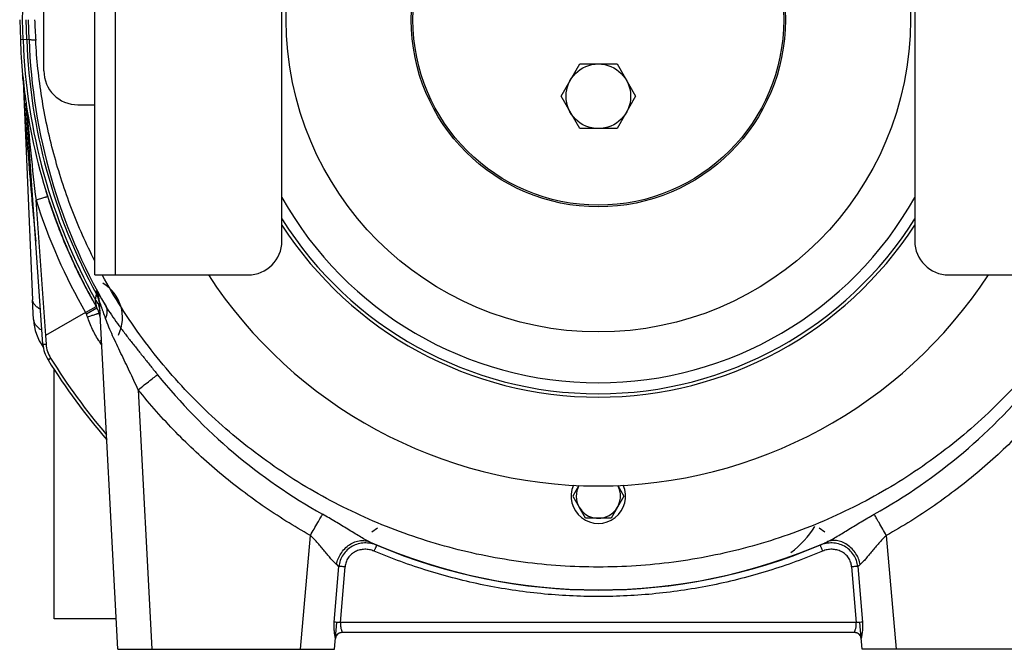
# Model space of a CAD drawing. Extents: x -1404 to 1181, y 8 to 1628.
# Tile 51 of 75: x -82 to 207, y 668 to 853. Entities that reach past the tile are written whole.
import ezdxf

# ---------------------------------------------------------------- set-up
doc = ezdxf.new("R2010")
doc.units = 0
doc.header["$LTSCALE"] = 65.395
for name, color, linetype in [('00212648_1', 7, 'CONTINUOUS'), ('00212672_1', 7, 'CONTINUOUS'), ('SG48_1', 7, 'CONTINUOUS')]:
    doc.layers.add(name, color=color, linetype=linetype)

msp = doc.modelspace()

# ---------------------------------------------------------------- linework, layer by layer
at = {"layer": '00212648_1', "color": 9, "linetype": 'CONTINUOUS'}
msp.add_circle((88.02, 852.52), 91.76, dxfattribs=at)
for radius, start, end in [(106.68, 209.3348, 330.6628), (109.91, 212.1875, 327.813), (110.9, 213.0021, 326.9994)]:
    msp.add_arc((88.02, 852.52), radius, start, end, dxfattribs=at)
at = {"layer": '00212648_1', "color": 7, "linetype": 'CONTINUOUS'}
msp.add_arc((88.02, 852.52), 137, 213.1926, 326.8075, dxfattribs=at)
at = {"layer": '00212672_1', "color": 7, "linetype": 'CONTINUOUS'}
for p, q in [((-59.98, 777.52), (-59.98, 927.52)), ((-4.98, 787.52), (-4.98, 917.52)), ((181.02, 917.52), (181.02, 787.52)), ((-74.98, 837.52), (-74.98, 867.52)), ((-64.98, 827.52), (-59.98, 827.52)), ((-59.98, 777.52), (-14.98, 777.52)), ((191.02, 777.52), (236.02, 777.52))]:
    msp.add_line(p, q, dxfattribs=at)
at = {"layer": '00212672_1', "color": 9, "linetype": 'CONTINUOUS'}
msp.add_line((-53.98, 927.52), (-53.98, 777.52), dxfattribs=at)
at = {"layer": '00212672_1', "color": 7, "linetype": 'CONTINUOUS'}
for centre, start, end in [((-64.98, 837.52), 180, 270), ((-14.98, 787.52), 270, 360), ((191.02, 787.52), 180, 270)]:
    msp.add_arc(centre, 10, start, end, dxfattribs=at)
at = {"layer": 'SG48_1', "color": 9, "linetype": 'CONTINUOUS'}
for p, q in [((-81.28, 852.52), (-81.07, 858.43)), ((-81.07, 846.62), (-81.28, 852.52)), ((-80, 846.66), (-80.21, 852.52)), ((-79.31, 846.68), (-79.51, 852.52)), ((-79.31, 846.68), (-81.87, 846.59)), ((-81.09, 835.2), (-81.05, 834.41)), ((-80.13, 827.18), (-80.18, 827.76)), ((-77.29, 799.47), (-74.5, 759.69)), ((-59.83, 770.25), (-59.5, 771.88)), ((-59.83, 770.25), (-59.77, 770.52)), ((-59.36, 767.8), (-59.83, 770.25)), ((-59.76, 769.9), (-59.83, 770.25)), ((-59.77, 770.52), (-59.68, 770.96)), ((-59.56, 771.56), (-59.54, 771.67)), ((-59.4, 768), (-59.76, 769.9)), ((-62.75, 766.47), (-74.5, 759.69)), ((-58, 758.39), (-58.67, 757.95)), ((-73.75, 752.57), (-72.98, 753.05)), ((-47.24, 743.79), (-43.24, 667.52)), ((0.45, 667.52), (3.38, 700.98)), ((23.09, 703.08), (21.44, 701.98)), ((154.61, 701.98), (152.95, 703.08)), ((172.67, 700.98), (175.59, 667.52)), ((10.41, 675.45), (11.75, 691.84)), ((164.3, 691.84), (165.63, 675.45)), ((12.26, 675.37), (13.57, 691.75)), ((162.48, 691.75), (163.79, 675.37)), ((163.79, 675.37), (12.26, 675.37))]:
    msp.add_line(p, q, dxfattribs=at)
at = {"layer": 'SG48_1', "color": 6, "linetype": 'CONTINUOUS'}
for p, q in [((-82.08, 852.52), (-81.87, 846.59)), ((77.05, 830.02), (82.54, 839.52)), ((82.54, 839.52), (93.51, 839.52)), ((93.51, 839.52), (98.99, 830.02)), ((-80.21, 828.06), (-80.2, 828.01)), ((-80.2, 828.01), (-80.2, 827.96)), ((-80.2, 827.96), (-80.19, 827.9)), ((-80.19, 827.91), (-80.18, 827.84)), ((-80.18, 827.85), (-80.18, 827.84)), ((-80.18, 827.85), (-80.18, 827.84)), ((-80.18, 827.85), (-80.18, 827.83)), ((-80.18, 827.85), (-80.18, 827.78)), ((82.54, 820.52), (77.05, 830.02)), ((98.99, 830.02), (93.51, 820.52)), ((-75.24, 757.17), (-80.18, 827.79)), ((93.51, 820.52), (82.54, 820.52)), ((-73.82, 800.5), (-74.29, 802)), ((-70.29, 790.57), (-71.55, 793.89)), ((-70.28, 790.56), (-71.54, 793.88)), ((-69.57, 788.8), (-70.29, 790.57)), ((-69.57, 788.8), (-70.28, 790.56)), ((-68.96, 787.28), (-69.52, 788.68)), ((-67.56, 784.01), (-68.96, 787.28)), ((-67.56, 784), (-68.9, 787.14)), ((-66.09, 780.77), (-67.56, 784.01)), ((-65.74, 780.03), (-66.1, 780.77)), ((-65.74, 780.03), (-66.09, 780.77)), ((-64.56, 777.57), (-65.39, 779.3)), ((-64.17, 776.79), (-64.56, 777.57)), ((-62.96, 774.39), (-64.05, 776.56)), ((-59.5, 771.88), (-59.54, 772.97)), ((-78.02, 764.39), (-78.27, 770.25)), ((-53.24, 667.52), (-58.59, 769.59)), ((-58.41, 766.19), (-58.52, 766.36)), ((-74.5, 759.69), (-74.33, 757.19)), ((-71.98, 676.52), (-71.98, 749.8)), ((93.72, 715.65), (95.53, 712.52)), ((95.53, 712.52), (91.78, 706.02)), ((84.27, 706.02), (82.39, 709.27)), ((91.78, 706.02), (84.27, 706.02)), ((-53.71, 676.52), (-71.98, 676.52)), ((10.46, 667.52), (11.15, 675.44)), ((165.58, 667.52), (164.89, 675.44)), ((12.73, 672.52), (163.31, 672.52)), ((10.74, 670.71), (10.75, 670.83)), ((165.26, 670.97), (165.29, 670.83)), ((165.29, 670.83), (165.31, 670.71)), ((-53.24, 667.52), (10.46, 667.52)), ((229.28, 667.52), (165.58, 667.52))]:
    msp.add_line(p, q, dxfattribs=at)
at = {"layer": 'SG48_1', "color": 2, "linetype": 'CONTINUOUS'}
for p, q in [((-81.08, 834.55), (-78.27, 770.25)), ((-80.21, 828.06), (-80.2, 827.99)), ((-80.21, 828.05), (-80.21, 828.06)), ((-80.19, 827.72), (-80.2, 827.9)), ((-80.15, 827.63), (-80.18, 827.87)), ((-80.17, 827.44), (-80.19, 827.72)), ((-80.16, 827.28), (-80.16, 827.31)), ((-80.16, 827.24), (-80.16, 827.28)), ((-72.72, 797.19), (-72.71, 797.15)), ((-72.72, 797.19), (-72.71, 797.15)), ((-70.49, 791.1), (-70.38, 790.82)), ((-70.49, 791.1), (-70.27, 790.52)), ((-70.27, 790.52), (-70.45, 790.99)), ((-69.53, 788.67), (-69.58, 788.79)), ((-69.57, 788.8), (-69.52, 788.68)), ((-68.95, 787.25), (-68.9, 787.14)), ((-68.95, 787.25), (-68.9, 787.14)), ((-68.25, 785.59), (-68.21, 785.51)), ((-68.25, 785.59), (-68.23, 785.56)), ((-68.24, 785.59), (-68.2, 785.51)), ((-67.14, 783.09), (-67.35, 783.54)), ((-67.35, 783.54), (-67.15, 783.09)), ((-67.08, 782.93), (-66.85, 782.43)), ((-66.85, 782.43), (-67.07, 782.93)), ((-65.6, 779.71), (-65.75, 780.03)), ((-65.39, 779.3), (-65.74, 780.03)), ((-65.61, 779.74), (-65.4, 779.3)), ((-64.18, 776.79), (-64.06, 776.55)), ((-64.05, 776.56), (-64.17, 776.79)), ((-62.87, 774.22), (-62.99, 774.46)), ((-62.87, 774.22), (-62.99, 774.46)), ((-61.34, 771.34), (-61.32, 771.3)), ((-61.34, 771.34), (-61.32, 771.29)), ((-62.75, 766.47), (-59.62, 768.26)), ((-59.36, 767.8), (-62.49, 766.01)), ((-58.52, 766.36), (-58.42, 766.18)), ((-58.51, 766.36), (-58.41, 766.19)), ((82.33, 715.65), (80.52, 712.52)), ((80.52, 712.52), (82.39, 709.27)), ((12.73, 672.53), (12.73, 672.52)), ((163.31, 672.52), (163.31, 672.53))]:
    msp.add_line(p, q, dxfattribs=at)
at = {"layer": 'SG48_1', "color": 6, "linetype": 'CONTINUOUS'}
for points in [[(-71.54, 793.88), (-72.74, 797.24), (-73.41, 799.25)], [(-68.95, 787.25), (-68.95, 787.27), (-69.52, 788.68)], [(-64.17, 776.79), (-64.56, 777.56), (-65.39, 779.3)], [(-61.3, 771.26), (-62.96, 774.4), (-64.05, 776.56)], [(10.75, 670.83), (10.78, 670.97), (10.82, 671.1), (10.86, 671.24), (10.92, 671.36), (10.98, 671.49), (11.05, 671.61), (11.13, 671.72), (11.22, 671.83), (11.31, 671.93), (11.41, 672.03), (11.52, 672.12), (11.64, 672.2), (11.75, 672.27), (11.88, 672.33), (12.01, 672.39), (12.14, 672.43), (12.27, 672.47), (12.41, 672.5), (12.55, 672.51), (12.69, 672.52), (12.73, 672.52)], [(163.31, 672.52), (163.36, 672.52), (163.5, 672.51), (163.64, 672.5), (163.77, 672.47), (163.91, 672.43), (164.04, 672.39), (164.17, 672.33), (164.29, 672.27), (164.41, 672.2), (164.52, 672.12), (164.63, 672.03), (164.73, 671.93), (164.83, 671.83), (164.91, 671.72), (164.99, 671.61), (165.07, 671.49), (165.13, 671.36), (165.18, 671.24), (165.23, 671.1), (165.26, 670.97), (165.29, 670.83)]]:
    msp.add_lwpolyline(points, dxfattribs=at)
at = {"layer": 'SG48_1', "color": 9, "linetype": 'CONTINUOUS'}
for points in [[(-59.65, 771.14), (-59.62, 771.29), (-59.56, 771.56)], [(-59.51, 771.81), (-59.5, 771.85), (-59.5, 771.88)]]:
    msp.add_lwpolyline(points, dxfattribs=at)
at = {"layer": 'SG48_1', "color": 6, "linetype": 'CONTINUOUS'}
for centre, radius in [((88.02, 852.52), 55), ((88.02, 852.52), 54.5), ((88.02, 830.02), 9.5)]:
    msp.add_circle(centre, radius, dxfattribs=at)
at = {"layer": 'SG48_1', "color": 2, "linetype": 'CONTINUOUS'}
for centre, radius, start, end in [((88.02, 852.52), 170, 182, 185.4578), ((-116.05, 833.02), 35, 4.4719, 5.4578), ((-84.17, 827.48), 4, 4.0007, 8.2732), ((-84.16, 827.48), 4, 4, 4.5047), ((-136.07, 823.87), 56.01, 3.5279, 3.6553), ((-83.11, 826.72), 3, 9.8451, 10.072), ((-83.11, 826.72), 3, 9.0609, 9.8451), ((-83.11, 826.72), 3, 8.0499, 9.0609), ((88.08, 852.54), 170.06, 198.175, 201.2204), ((88.1, 852.55), 170.08, 198.9943, 201.2811), ((88.1, 852.55), 170.08, 198.996, 201.2204), ((88.1, 852.55), 170.08, 198.9959, 201.1805), ((88.1, 852.55), 170.08, 199.0111, 201.3827), ((88.02, 852.52), 169.99, 201.3888, 203.7678), ((88.09, 852.55), 170.07, 201.389, 201.7493), ((88.08, 852.54), 170.06, 201.389, 202.0167), ((88.08, 852.54), 170.06, 201.389, 202.0414), ((88.09, 852.55), 170.07, 201.389, 201.6297), ((88.08, 852.54), 170.06, 201.6297, 202.0167), ((88.07, 852.54), 170.05, 201.7493, 202.0445), ((88.04, 852.53), 170.02, 202.0167, 202.5781), ((88.04, 852.53), 170.02, 202.0167, 202.5782), ((88.04, 852.53), 170.02, 202.0414, 202.5782), ((88.04, 852.53), 170.02, 202.0445, 202.5782), ((88.04, 852.53), 170.02, 202.0604, 202.5782), ((88.04, 852.53), 170.01, 202.0604, 202.5782), ((87.98, 852.5), 169.95, 202.5782, 203.1982), ((87.98, 852.5), 169.95, 202.5782, 203.1982), ((88.01, 852.51), 169.98, 202.5782, 202.7464), ((87.98, 852.5), 169.96, 202.6186, 203.1862), ((87.97, 852.5), 169.95, 202.7464, 203.2045), ((87.97, 852.5), 169.94, 202.7464, 203.2163), ((87.9, 852.47), 169.87, 203.1982, 203.7682), ((87.9, 852.47), 169.87, 203.1983, 203.7683), ((87.9, 852.47), 169.87, 203.2045, 203.7683), ((87.9, 852.47), 169.87, 203.2164, 203.7683), ((87.89, 852.47), 169.86, 203.7683, 204.1811), ((87.89, 852.47), 169.86, 203.7683, 204.1662), ((87.88, 852.46), 169.84, 203.7682, 203.9833), ((87.87, 852.46), 169.84, 203.7683, 203.9412), ((87.93, 852.48), 169.9, 204.0961, 204.3209), ((87.97, 852.5), 169.94, 204.1069, 204.9583), ((87.93, 852.48), 169.9, 204.1069, 204.3359), ((87.93, 852.48), 169.9, 204.1661, 204.3359), ((87.93, 852.48), 169.9, 204.1811, 204.3508), ((87.98, 852.51), 169.96, 204.3351, 204.9583), ((87.98, 852.51), 169.95, 204.3359, 204.9583), ((87.98, 852.51), 169.96, 204.3509, 204.9584), ((87.98, 852.51), 169.96, 204.3509, 204.9583), ((88.03, 852.53), 170.01, 204.9583, 205.3807), ((88.03, 852.53), 170.01, 204.9583, 205.241), ((88.02, 852.53), 170, 204.9583, 205.1412), ((88.04, 852.53), 170.02, 205.1412, 205.3489), ((88.08, 852.55), 170.06, 205.3607, 206.1473), ((88.08, 852.55), 170.06, 205.4929, 206.1474), ((88.08, 852.55), 170.06, 205.4954, 206.1474), ((88.08, 852.55), 170.07, 205.5158, 206.1474), ((88.08, 852.55), 170.06, 205.5157, 206.1474), ((88.1, 852.56), 170.08, 206.1473, 206.4792), ((88.1, 852.56), 170.08, 206.1474, 206.4542), ((88.09, 852.56), 170.08, 206.1474, 206.5673), ((88.1, 852.56), 170.09, 206.531, 207.3361), ((88.1, 852.56), 170.09, 206.5638, 207.3361), ((88.07, 852.55), 170.05, 207.349, 208.525), ((88.06, 852.54), 170.05, 207.3877, 208.5418), ((88.05, 852.54), 170.03, 207.4084, 209.0145), ((88.06, 852.54), 170.05, 207.4255, 208.5251), ((88.02, 852.52), 170, 209.7148, 209.8924), ((-63.53, 765.02), 14.5, 182.5, 216.7466), ((88.02, 853.52), 174.1, 210, 210.1771), ((-63.53, 765.02), 14.29, 213.8639, 215.232), ((88.02, 712.52), 8, 156.2959, 23.7048), ((88.02, 712.52), 6.5, 151.1832, 210.0003), ((12.73, 670.52), 2, 90.0042, 171.1404), ((163.31, 670.52), 2, 8.8595, 89.9958), ((12.71, 670.52), 1.98, 171.091, 174.7143), ((163.33, 670.52), 1.98, 5.2857, 8.9089)]:
    msp.add_arc(centre, radius, start, end, dxfattribs=at)
at = {"layer": 'SG48_1', "color": 9, "linetype": 'CONTINUOUS'}
for centre, radius, start, end in [((88.02, 852.52), 169.2, 182, 209.0935), ((88.02, 852.52), 168.13, 182, 208.6641), ((88.02, 852.43), 167.43, 181.9682, 210.1864), ((88.02, 852.52), 170, 188.2739, 188.3304), ((88.02, 852.52), 170, 188.3391, 188.419), ((-78.63, 827.34), 1.53, 183.5848, 183.7656), ((-74.93, 827.64), 5.24, 185.0339, 185.5098), ((-73, 827.82), 7.18, 185.4961, 185.6987), ((-70.54, 828.07), 9.66, 185.7064, 186.0542), ((-67.45, 828.4), 12.76, 186.0454, 186.1958), ((-65.07, 828.65), 15.16, 186.1954, 186.3331), ((748.54, 898.15), 831.7, 184.89485, 186.8141), ((88.37, 852.72), 174, 197.8208, 209.7148), ((-66.57, 769.18), 7.99, 3.0009, 28.3678), ((-63.53, 765.02), 11.67, 333.7058, 59.5433), ((-66.55, 768.03), 8.03, 11.1423, 28.6514), ((-66.55, 768.03), 8.03, 10.7069, 11.088), ((-66.53, 768.04), 8.01, 3.0207, 10.7092), ((-65.95, 764.02), 3.99, 17.8481, 29.8752), ((-65.34, 757.82), 9.01, 184.0074, 211.9628), ((91.26, 857.46), 179.94, 213.5716, 213.9951), ((88.02, 853.52), 189.78, 211.9661, 220.3778), ((88.02, 852.23), 166.15, 218.7641, 240.7964), ((88.03, 852.23), 166.15, 299.2036, 321.236), ((88.02, 852.43), 167.43, 246.3658, 293.6342), ((88.02, 852.37), 167.45, 247.1029, 292.8971)]:
    msp.add_arc(centre, radius, start, end, dxfattribs=at)
at = {"layer": 'SG48_1', "color": 6, "linetype": 'CONTINUOUS'}
for centre, radius, start, end in [((88.02, 852.52), 170, 185.4578, 188.2739), ((-116.05, 833.02), 35, 2.5, 4.4719), ((88.02, 852.52), 170, 188.3304, 188.3391), ((88.02, 852.52), 170, 188.419, 209.7148), ((-66.3, 763.81), 8, 3, 29.8925), ((88.02, 852.52), 170, 210.4541, 210.5234), ((-65.26, 757.86), 10, 184, 211.9662), ((-63.53, 765.02), 14.5, 216.7466, 216.7496), ((88.02, 853.52), 190.69, 211.9662, 220.7314), ((88.02, 712.52), 6.5, 210.0003, 28.8146), ((126.39, 719.87), 30.09, 307.3177, 327.269)]:
    msp.add_arc(centre, radius, start, end, dxfattribs=at)
msp.add_ellipse((-71.54, 1057.53), major_axis=(-14.75, 429.81), ratio=0.034879, start_param=-4.216364, end_param=-4.200346, dxfattribs=at)
at = {"layer": 'SG48_1', "color": 2, "linetype": 'CONTINUOUS'}
for centre, major_axis, start_param, end_param in [((12.26, 675.26), (1.99, -0.16), 1.574966, 2.754995), ((163.79, 675.26), (1.99, 0.16), 0.386598, 1.566627)]:
    msp.add_ellipse(centre, major_axis=major_axis, ratio=0.052168, start_param=start_param, end_param=end_param, dxfattribs=at)
at = {"layer": 'SG48_1', "color": 9, "linetype": 'CONTINUOUS'}
for points, knots in [([(-77.38, 846.5), (-77.65, 846.51), (-78.04, 846.52), (-78.51, 846.55), (-78.78, 846.57), (-78.99, 846.59), (-79.15, 846.62), (-79.25, 846.64), (-79.3, 846.66), (-79.31, 846.68)], [0, 0, 0, 0, 0.422188, 0.59074, 0.730037, 0.83968, 0.920266, 0.97289, 1, 1, 1, 1]), ([(-81.08, 834.55), (-81.09, 834.66), (-81.09, 834.82), (-81.1, 835), (-81.1, 835.08), (-81.1, 835.13), (-81.1, 835.17), (-81.1, 835.2), (-81.1, 835.23), (-81.1, 835.24), (-81.1, 835.25), (-81.1, 835.24), (-81.1, 835.22), (-81.09, 835.21), (-81.09, 835.2)], [0, 0, 0, 0, 0.458349, 0.640099, 0.71656, 0.781882, 0.836655, 0.880657, 0.91257, 0.931342, 0.937627, 0.94467, 0.965424, 1, 1, 1, 1]), ([(-81.05, 834.41), (-80.63, 826.87), (-79.57, 811.21), (-78.16, 795.58), (-77.36, 787.48)], [0, 0, 0, 0, 0.481439, 1, 1, 1, 1]), ([(-80.15, 827.18), (-80.15, 827.18), (-80.15, 827.2), (-80.16, 827.22), (-80.16, 827.24)], [0, 0, 0, 0, 0.27048, 1, 1, 1, 1]), ([(-73.82, 800.5), (-73.82, 800.5), (-73.83, 800.5), (-73.85, 800.5), (-73.89, 800.49), (-73.97, 800.47), (-74.08, 800.44), (-74.22, 800.41), (-74.4, 800.36), (-74.6, 800.3), (-74.93, 800.2), (-75.39, 800.06), (-76, 799.88), (-76.64, 799.68), (-77.07, 799.54), (-77.29, 799.47)], [0, 0, 0, 0, 0.001416, 0.004659, 0.017421, 0.039057, 0.070044, 0.110712, 0.160889, 0.220201, 0.287968, 0.445267, 0.623505, 0.81177, 1, 1, 1, 1]), ([(-59.54, 772.97), (-59.54, 773), (-59.45, 772.88), (-59.41, 772.81), (-59.3, 772.64), (-59.18, 772.44), (-59.03, 772.19), (-58.87, 771.91), (-58.61, 771.47), (-58.24, 770.85), (-57.77, 770.04), (-57.25, 769.16), (-56.89, 768.56), (-56.7, 768.24)], [0, 0, 0, 0, 0.013947, 0.037086, 0.070572, 0.113712, 0.165677, 0.225581, 0.292549, 0.444453, 0.615725, 0.801994, 1, 1, 1, 1]), ([(-75.96, 767.42), (-76.3, 767.59), (-76.91, 767.98), (-77.65, 768.67), (-78.13, 769.43), (-78.26, 769.98), (-78.27, 770.25)], [0, 0, 0, 0, 0.299955, 0.56371, 0.793388, 1, 1, 1, 1]), ([(-58.45, 766.99), (-58.48, 767.58), (-58.76, 768.77), (-59.42, 769.79), (-59.83, 770.25)], [0, 0, 0, 0, 0.489699, 1, 1, 1, 1]), ([(-56.83, 764.72), (-57.05, 765.33), (-57.36, 766.23), (-57.72, 767.25), (-57.91, 767.78), (-58.04, 768.14), (-58.15, 768.48), (-58.26, 768.78), (-58.34, 769), (-58.4, 769.17), (-58.44, 769.27), (-58.48, 769.36), (-58.51, 769.44), (-58.53, 769.5), (-58.55, 769.55), (-58.57, 769.58), (-58.58, 769.6), (-58.58, 769.6), (-58.59, 769.61), (-58.59, 769.6), (-58.59, 769.59)], [0, 0, 0, 0, 0.374626, 0.544959, 0.624038, 0.698174, 0.766632, 0.828372, 0.882261, 0.905884, 0.927087, 0.945722, 0.96166, 0.974778, 0.984955, 0.992096, 0.994524, 0.996202, 0.997531, 1, 1, 1, 1]), ([(-56.83, 764.72), (-56.69, 765.03), (-56.46, 765.65), (-56.31, 766.6), (-56.37, 767.48), (-56.57, 768.01), (-56.7, 768.24)], [0, 0, 0, 0, 0.28121, 0.540709, 0.778527, 1, 1, 1, 1]), ([(-56.7, 768.24), (-56.2, 767.4), (-55.12, 765.72), (-53.37, 763.24), (-51.5, 760.75), (-49.56, 758.26), (-47.58, 755.75), (-45.58, 753.24), (-43.56, 750.72), (-42.21, 749.04), (-41.53, 748.2)], [0, 0, 0, 0, 0.117369, 0.238297, 0.362006, 0.487804, 0.614977, 0.742997, 0.871444, 1, 1, 1, 1]), ([(-78.02, 764.39), (-78.01, 764.1), (-77.87, 763.5), (-77.35, 762.67), (-76.55, 761.93), (-75.89, 761.52), (-75.53, 761.33)], [0, 0, 0, 0, 0.209566, 0.440988, 0.704157, 1, 1, 1, 1]), ([(-62.15, 765.24), (-61.92, 765.31), (-61.48, 765.45), (-60.84, 765.65), (-60.26, 765.83), (-59.81, 765.97), (-59.5, 766.06), (-59.3, 766.12), (-59.12, 766.17), (-58.98, 766.21), (-58.86, 766.24), (-58.78, 766.26), (-58.72, 766.27), (-58.7, 766.27), (-58.69, 766.27), (-58.68, 766.27)], [0, 0, 0, 0, 0.197346, 0.384655, 0.555765, 0.70504, 0.769922, 0.827569, 0.877507, 0.919328, 0.952691, 0.977334, 0.993082, 0.997615, 1, 1, 1, 1]), ([(-58.67, 757.95), (-59.41, 759.08), (-60.73, 761.44), (-61.73, 763.96), (-62.15, 765.24)], [0, 0, 0, 0, 0.500006, 1, 1, 1, 1]), ([(-58.68, 766.27), (-58.68, 766.27), (-58.68, 766.27), (-58.68, 766.27), (-58.68, 766.27)], [0, 0, 0, 0, 0.540232, 1, 1, 1, 1]), ([(-47.24, 743.79), (-48.08, 745.59), (-49.75, 749.16), (-52.3, 754.43), (-54.76, 759.56), (-56.22, 763), (-56.83, 764.72)], [0, 0, 0, 0, 0.258955, 0.514117, 0.762072, 1, 1, 1, 1]), ([(-75.24, 757.17), (-75.24, 757.16), (-75.23, 757.16), (-75.22, 757.16), (-75.2, 757.16), (-75.15, 757.15), (-75.08, 757.15), (-74.97, 757.15), (-74.83, 757.16), (-74.62, 757.17), (-74.45, 757.18), (-74.33, 757.19)], [0, 0, 0, 0, 0.006512, 0.02122, 0.044853, 0.077366, 0.16804, 0.290338, 0.440143, 0.612368, 1, 1, 1, 1]), ([(-47.24, 743.79), (-46.65, 744.26), (-45.52, 745.16), (-43.94, 746.4), (-42.63, 747.4), (-41.86, 747.97), (-41.53, 748.2)], [0, 0, 0, 0, 0.314668, 0.601306, 0.836213, 1, 1, 1, 1]), ([(3.38, 700.98), (-1.47, 703.69), (-10.92, 709.58), (-24.17, 719.74), (-36.38, 731.12), (-43.76, 739.45), (-47.24, 743.79)], [0, 0, 0, 0, 0.250021, 0.500029, 0.750022, 1, 1, 1, 1]), ([(223.29, 743.79), (219.81, 739.45), (212.43, 731.12), (200.21, 719.74), (186.96, 709.58), (177.52, 703.69), (172.67, 700.98)], [0, 0, 0, 0, 0.249978, 0.499971, 0.749979, 1, 1, 1, 1]), ([(3.38, 700.98), (4.08, 702.24), (5.07, 703.98), (6.27, 706.05), (6.75, 706.86), (6.95, 707.2)], [0, 0, 0, 0, 0.603273, 0.837693, 1, 1, 1, 1]), ([(20.9, 699.05), (20.39, 699.28), (19.35, 699.82), (17.76, 700.74), (16.08, 701.75), (13.73, 703.19), (10.7, 705.05), (8.22, 706.49), (6.95, 707.2)], [0, 0, 0, 0, 0.103565, 0.218505, 0.340756, 0.467815, 0.730846, 1, 1, 1, 1]), ([(155.14, 699.05), (155.65, 699.28), (156.7, 699.82), (158.29, 700.74), (159.97, 701.75), (162.32, 703.19), (165.35, 705.05), (167.83, 706.49), (169.09, 707.2)], [0, 0, 0, 0, 0.103557, 0.218503, 0.340744, 0.467808, 0.730843, 1, 1, 1, 1]), ([(172.67, 700.98), (171.96, 702.24), (170.98, 703.98), (169.78, 706.05), (169.3, 706.86), (169.09, 707.2)], [0, 0, 0, 0, 0.603272, 0.837693, 1, 1, 1, 1]), ([(11.02, 692.45), (10.75, 692.68), (10.2, 693.23), (9.38, 694.17), (8.49, 695.23), (7.23, 696.77), (5.57, 698.74), (4.13, 700.25), (3.38, 700.98)], [0, 0, 0, 0, 0.09333, 0.20379, 0.325803, 0.455339, 0.726106, 1, 1, 1, 1]), ([(172.67, 700.98), (171.91, 700.25), (170.48, 698.74), (168.82, 696.77), (167.55, 695.23), (166.67, 694.17), (165.85, 693.23), (165.29, 692.68), (165.02, 692.45)], [0, 0, 0, 0, 0.273887, 0.54465, 0.674184, 0.796198, 0.906661, 1, 1, 1, 1]), ([(11.02, 692.45), (11.26, 693.56), (11.95, 695.23), (13.41, 697.11), (14.82, 698.3), (16.41, 699.12), (18.03, 699.51), (19.55, 699.48), (20.48, 699.22), (20.9, 699.05)], [0, 0, 0, 0, 0.253365, 0.391698, 0.53013, 0.662969, 0.786259, 0.898475, 1, 1, 1, 1]), ([(22.87, 698.11), (22.3, 698.35), (21.11, 698.71), (19.25, 698.83), (17.4, 698.55), (15.67, 697.85), (14.15, 696.76), (12.93, 695.34), (12.09, 693.67), (11.81, 692.45), (11.75, 691.84)], [0, 0, 0, 0, 0.125094, 0.250025, 0.374813, 0.499551, 0.624381, 0.749421, 0.874665, 1, 1, 1, 1]), ([(20.9, 699.05), (21.28, 698.87), (21.94, 698.56), (22.59, 698.25), (22.87, 698.11)], [0, 0, 0, 0, 0.575702, 1, 1, 1, 1]), ([(22.87, 698.11), (22.87, 698.11), (22.86, 698.09), (22.84, 698.07), (22.82, 698.03), (22.79, 697.97), (22.76, 697.9), (22.7, 697.77), (22.62, 697.59), (22.5, 697.33), (22.38, 697.03), (22.24, 696.71), (22.14, 696.49), (22.09, 696.37)], [0, 0, 0, 0, 0.006674, 0.022392, 0.047148, 0.080754, 0.12292, 0.173279, 0.296735, 0.446778, 0.618122, 0.804718, 1, 1, 1, 1]), ([(153.17, 698.11), (153.45, 698.25), (154.11, 698.56), (154.76, 698.87), (155.14, 699.05)], [0, 0, 0, 0, 0.4243, 1, 1, 1, 1]), ([(164.3, 691.84), (164.23, 692.45), (163.95, 693.67), (163.11, 695.34), (161.89, 696.76), (160.37, 697.85), (158.64, 698.55), (156.8, 698.83), (154.94, 698.71), (153.74, 698.35), (153.17, 698.11)], [0, 0, 0, 0, 0.125336, 0.250582, 0.375622, 0.50045, 0.625187, 0.749975, 0.874905, 1, 1, 1, 1]), ([(153.17, 698.11), (153.18, 698.11), (153.18, 698.1), (153.2, 698.07), (153.22, 698.03), (153.25, 697.98), (153.28, 697.91), (153.34, 697.78), (153.43, 697.58), (153.55, 697.32), (153.68, 697.01), (153.81, 696.7), (153.91, 696.48), (153.95, 696.37)], [0, 0, 0, 0, 0.0059, 0.020023, 0.04298, 0.075281, 0.11725, 0.168514, 0.296734, 0.4544, 0.631368, 0.816591, 1, 1, 1, 1]), ([(165.02, 692.45), (164.79, 693.55), (164.11, 695.21), (162.65, 697.08), (161.25, 698.28), (159.67, 699.11), (158.04, 699.51), (156.51, 699.49), (155.57, 699.22), (155.14, 699.05)], [0, 0, 0, 0, 0.251378, 0.389145, 0.527457, 0.660605, 0.784523, 0.897557, 1, 1, 1, 1]), ([(22.09, 696.37), (21.66, 696.56), (20.75, 696.83), (19.33, 696.95), (17.92, 696.77), (16.58, 696.28), (15.39, 695.49), (14.44, 694.43), (13.8, 693.16), (13.61, 692.22), (13.57, 691.75)], [0, 0, 0, 0, 0.125105, 0.250223, 0.375328, 0.50039, 0.625379, 0.750287, 0.875142, 1, 1, 1, 1]), ([(153.95, 696.37), (148.76, 694.18), (138.14, 690.31), (121.71, 686.12), (104.95, 683.59), (88.02, 682.74), (71.09, 683.59), (54.33, 686.12), (37.91, 690.31), (27.29, 694.18), (22.09, 696.37)], [0, 0, 0, 0, 0.124989, 0.249987, 0.374992, 0.5, 0.625008, 0.750013, 0.875011, 1, 1, 1, 1]), ([(162.48, 691.75), (162.44, 692.22), (162.25, 693.16), (161.61, 694.43), (160.65, 695.49), (159.47, 696.28), (158.13, 696.77), (156.71, 696.95), (155.3, 696.83), (154.39, 696.56), (153.95, 696.37)], [0, 0, 0, 0, 0.124858, 0.249714, 0.374621, 0.49961, 0.624672, 0.749776, 0.874894, 1, 1, 1, 1]), ([(11.75, 691.84), (11.69, 691.88), (11.45, 692.09), (11.21, 692.29), (11.02, 692.45)], [0, 0, 0, 0, 0.225068, 1, 1, 1, 1]), ([(13.57, 691.75), (13.21, 691.78), (12.7, 691.82), (12.09, 691.84), (11.85, 691.84), (11.75, 691.84)], [0, 0, 0, 0, 0.59701, 0.832945, 1, 1, 1, 1]), ([(164.3, 691.84), (164.2, 691.84), (163.95, 691.84), (163.34, 691.82), (162.84, 691.78), (162.48, 691.75)], [0, 0, 0, 0, 0.167056, 0.40299, 1, 1, 1, 1]), ([(165.02, 692.45), (164.95, 692.4), (164.71, 692.19), (164.47, 691.99), (164.3, 691.84)], [0, 0, 0, 0, 0.274224, 1, 1, 1, 1])]:
    msp.add_open_spline(points, degree=3, knots=knots, dxfattribs=at)
at = {"layer": 'SG48_1', "color": 6, "linetype": 'CONTINUOUS'}
for points, knots in [([(-59.99, 781.62), (-62.54, 786.65), (-67.12, 796.97), (-72.35, 813.08), (-75.88, 829.64), (-77.07, 840.87), (-77.38, 846.5)], [0, 0, 0, 0, 0.25, 0.5, 0.75, 1, 1, 1, 1]), ([(233.87, 777.52), (230.34, 771.02), (224.36, 761.62), (215.17, 750.01), (205.22, 739.05), (191.43, 726.65), (176.08, 716.22), (163.06, 709.18), (149.6, 703.01), (132.05, 697.01), (110.23, 692.66), (88.02, 691.2), (65.82, 692.66), (44, 697.01), (26.45, 703.01), (12.98, 709.18), (-0.04, 716.22), (-15.38, 726.65), (-29.18, 739.05), (-39.13, 750.01), (-48.31, 761.62), (-54.29, 771.02), (-57.83, 777.52)], [0, 0, 0, 0, 0.06249, 0.093752, 0.125015, 0.187506, 0.249996, 0.281259, 0.312522, 0.375014, 0.437507, 0.5, 0.562493, 0.624985, 0.687477, 0.718741, 0.750004, 0.812494, 0.874985, 0.906248, 0.93751, 1, 1, 1, 1])]:
    msp.add_open_spline(points, degree=3, knots=knots, dxfattribs=at)
at = {"layer": 'SG48_1', "color": 2, "linetype": 'CONTINUOUS'}
for points, knots in [([(-80.2, 827.9), (-80.2, 827.94), (-80.2, 827.95), (-80.21, 828.07), (-80.21, 828.06)], [0, 0, 0, 0, 0.741739, 1, 1, 1, 1]), ([(10.74, 670.76), (10.73, 670.84), (10.69, 671.04), (10.62, 671.41), (10.54, 671.91), (10.43, 672.75), (10.34, 673.94), (10.37, 674.93), (10.41, 675.45)], [0, 0, 0, 0, 0.049825, 0.132287, 0.241094, 0.370227, 0.670164, 1, 1, 1, 1]), ([(12.26, 675.37), (12.23, 675.19), (12.21, 674.83), (12.23, 674.31), (12.31, 673.84), (12.42, 673.43), (12.51, 673.13), (12.59, 672.92), (12.64, 672.8), (12.68, 672.7), (12.71, 672.62), (12.72, 672.57), (12.73, 672.54), (12.73, 672.53)], [0, 0, 0, 0, 0.187293, 0.366507, 0.532168, 0.679814, 0.805227, 0.858154, 0.903708, 0.941222, 0.97005, 0.989738, 1, 1, 1, 1]), ([(163.31, 672.53), (163.31, 672.54), (163.32, 672.57), (163.34, 672.62), (163.37, 672.7), (163.41, 672.8), (163.45, 672.92), (163.53, 673.13), (163.63, 673.43), (163.73, 673.84), (163.81, 674.31), (163.84, 674.83), (163.81, 675.19), (163.79, 675.37)], [0, 0, 0, 0, 0.01027, 0.029932, 0.05877, 0.096276, 0.14182, 0.19474, 0.320145, 0.467791, 0.633471, 0.812701, 1, 1, 1, 1]), ([(165.63, 675.45), (165.65, 675.17), (165.68, 674.62), (165.68, 673.82), (165.64, 673.05), (165.56, 672.36), (165.49, 671.83), (165.43, 671.46), (165.39, 671.23), (165.35, 671.04), (165.33, 670.89), (165.31, 670.78), (165.3, 670.73), (165.31, 670.71)], [0, 0, 0, 0, 0.175062, 0.345326, 0.506902, 0.655404, 0.785622, 0.841944, 0.891205, 0.932571, 0.96497, 0.98765, 1, 1, 1, 1]), ([(10.74, 670.71), (10.74, 670.71), (10.74, 670.73), (10.74, 670.74), (10.74, 670.76)], [0, 0, 0, 0, 0.164424, 1, 1, 1, 1])]:
    msp.add_open_spline(points, degree=3, knots=knots, dxfattribs=at)

doc.saveas('drawing.dxf')
